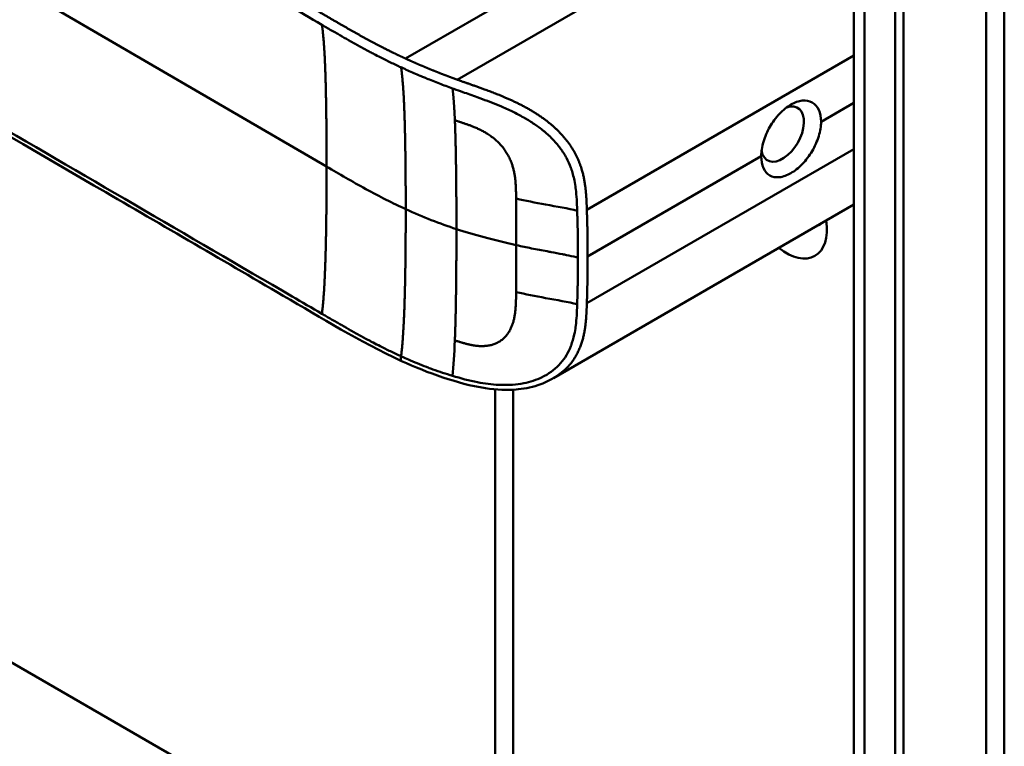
# Model space of a CAD drawing. Header units: millimetres. Extents: x 20 to 833, y 20 to 574.
# Tile 3 of 18: x 201 to 233, y 73 to 97. Entities that reach past the tile are written whole.
import ezdxf

# ---------------------------------------------------------------- set-up
doc = ezdxf.new("R2010")
doc.units = ezdxf.units.MM
doc.header["$LTSCALE"] = 2
doc.layers.add('Sichtbare Kanten(DIN)', color=7, linetype='Continuous', lineweight=50)
doc.layers.add('Sichtbare tangentiale Kanten(DIN)', color=7, linetype='Continuous', lineweight=50)

msp = doc.modelspace()

# ---------------------------------------------------------------- linework, layer by layer
at = {"layer": 'Sichtbare Kanten(DIN)'}
for p, q in [((227.853, 52.181), (227.853, 114.049)), ((229.469, 113.473), (229.469, 50.951)), ((229.195, 50.793), (229.195, 113.314)), ((218.047, 93.254), (218.047, 93.254)), ((227.853, 90.685), (218.085, 85.045)), ((216.185, 86.163), (216.185, 86.164)), ((216.185, 59.996), (216.185, 84.675))]:
    msp.add_line(p, q, dxfattribs=at)
for centre, major_axis, start_param, end_param in [((225.534, 92.981), (0.492, 0.852), 2.540385, 6.888941), ((225.659, 90.627), (0.93, -1.611), 5.310049, 7.256321), ((226.225, 90.953), (0.53, -0.918), 6.124253, 6.442118)]:
    msp.add_ellipse(centre, major_axis=major_axis, ratio=0.57735, start_param=start_param, end_param=end_param, dxfattribs=at)
for points, knots in [([(232.75, 117.315), (232.75, 106.428), (232.75, 95.542), (232.75, 74.919), (232.75, 65.183), (232.75, 55.447)], [0, 0, 0, 0, 10, 10, 18.94314, 18.94314, 18.94314, 18.94314]), ([(213.136, 85.599), (211.744, 86.238), (210.534, 86.997), (207.232, 88.92), (205.179, 90.116), (196.967, 94.898), (190.807, 98.485), (182.338, 103.416), (180.028, 104.761), (175.986, 107.116), (174.075, 108.04), (172.291, 109.482), (171.987, 109.782), (171.575, 110.339), (171.435, 110.59), (171.265, 111.058), (171.219, 111.273), (171.197, 111.596), (171.197, 111.698), (171.209, 111.881), (171.217, 111.958), (171.233, 112.058), (171.235, 112.067), (171.237, 112.08), (171.238, 112.085), (171.239, 112.092), (171.24, 112.095), (171.241, 112.099), (171.241, 112.101), (171.241, 112.103), (171.241, 112.103), (171.242, 112.104), (171.242, 112.105), (171.242, 112.106), (171.242, 112.106), (171.242, 112.107), (171.242, 112.107), (171.242, 112.108)], [0, 0, 0, 0, 1.330879, 1.330879, 3.517902, 3.517902, 10.078968, 10.078968, 12.539368, 12.539368, 14.385097, 14.385097, 14.827131, 14.827131, 15.157869, 15.157869, 15.425993, 15.425993, 15.548214, 15.548214, 15.639932, 15.639932, 15.648432, 15.648432, 15.652584, 15.652584, 15.654666, 15.654666, 15.655832, 15.655832, 15.656235, 15.656235, 15.656577, 15.656577, 15.657146, 15.657146, 15.657775, 15.657775, 15.657775, 15.657775]), ([(226.787, 93.383), (226.787, 93.524), (226.761, 93.66), (226.659, 93.879), (226.583, 93.961), (226.407, 94.059), (226.297, 94.082), (226.057, 94.057), (225.926, 94.01), (225.683, 93.87), (225.554, 93.767), (225.316, 93.515), (225.208, 93.366), (225.036, 93.067), (224.962, 92.897), (224.863, 92.563), (224.839, 92.399), (224.839, 92.258)], [-1.550092, -1.550092, -1.550092, -1.550092, -1.420561, -1.420561, -1.290997, -1.290997, -1.162206, -1.162206, -1.033415, -1.033415, -0.904355, -0.904355, -0.775296, -0.775296, -0.646001, -0.646001, -0.51674, -0.51674, -0.51674, -0.51674]), ([(226.787, 93.383), (226.787, 93.383), (226.787, 93.383), (226.787, 93.241), (226.761, 93.077), (226.659, 92.744), (226.583, 92.575), (226.407, 92.279), (226.297, 92.131), (226.057, 91.882), (225.926, 91.779), (225.805, 91.709), (225.683, 91.639), (225.554, 91.591), (225.316, 91.565), (225.208, 91.587), (225.036, 91.683), (224.962, 91.765), (224.863, 91.982), (224.839, 92.117), (224.839, 92.258), (224.839, 92.258), (224.839, 92.258)], [1.55009, 1.55009, 1.55009, 1.55009, 1.550123, 1.550123, 1.679687, 1.679687, 1.809251, 1.809251, 1.938041, 1.938041, 2.066832, 2.066832, 2.066832, 2.195892, 2.195892, 2.324951, 2.324951, 2.454246, 2.454246, 2.58354, 2.58354, 2.583573, 2.583573, 2.583573, 2.583573]), ([(218.085, 85.045), (218.084, 85.045), (218.083, 85.044), (218.08, 85.042), (218.078, 85.041), (218.074, 85.039), (218.071, 85.037), (218.063, 85.033), (218.058, 85.029), (218.041, 85.02), (218.029, 85.014), (217.988, 84.991), (217.959, 84.976), (217.842, 84.917), (217.753, 84.878), (217.429, 84.758), (217.183, 84.704), (216.582, 84.641), (216.221, 84.659), (215.393, 84.786), (214.926, 84.919), (214.013, 85.223), (213.563, 85.403), (213.136, 85.599)], [0, 0, 0, 0, 0.001294, 0.001294, 0.00269, 0.00269, 0.005129, 0.005129, 0.009712, 0.009712, 0.019866, 0.019866, 0.046471, 0.046471, 0.126297, 0.126297, 0.333994, 0.333994, 0.625513, 0.625513, 1.018787, 1.018787, 1.429049, 1.429049, 1.429049, 1.429049])]:
    msp.add_open_spline(points, degree=3, knots=knots, dxfattribs=at)
at = {"layer": 'Sichtbare tangentiale Kanten(DIN)'}
for p, q in [((210.696, 91.923), (174.795, 112.828)), ((226.184, 101.235), (214.95, 94.75)), ((216.429, 97.262), (213.267, 95.436)), ((227.853, 95.536), (219.165, 90.52)), ((226.787, 93.383), (227.853, 93.998)), ((227.853, 92.494), (219.165, 87.478)), ((219.191, 88.997), (224.839, 92.258)), ((216.863, 90.883), (216.863, 90.886)), ((216.863, 87.841), (216.863, 87.838)), ((216.771, 86.876), (216.771, 86.876)), ((213.118, 85.753), (213.12, 85.752)), ((216.771, 84.831), (216.771, 84.831)), ((216.771, 84.665), (216.771, 59.18)), ((191.865, 80.744), (216.185, 66.703))]:
    msp.add_line(p, q, dxfattribs=at)
for centre, major_axis, ratio, start_param, end_param in [((216.808, 89.12), (0.004, 3.508), 0.017337, 4.783225, 5.238941), ((216.808, 89.486), (0.002, -3.501), 0.017405, 1.081475, 1.537252)]:
    msp.add_ellipse(centre, major_axis=major_axis, ratio=ratio, start_param=start_param, end_param=end_param, dxfattribs=at)
for points, degree, knots in [([(213.267, 95.436), (213.267, 95.436), (213.264, 95.438), (213.192, 95.471), (213.052, 95.536), (212.843, 95.636), (212.574, 95.769), (212.252, 95.937), (211.937, 96.106), (211.624, 96.281), (211.311, 96.458), (210.614, 96.862), (209.531, 97.494), (208.06, 98.35), (206.204, 99.431), (203.96, 100.738), (201.715, 102.045), (199.472, 103.351), (197.229, 104.658), (194.985, 105.964), (192.741, 107.271), (190.497, 108.577), (188.253, 109.884), (186.233, 111.061), (184.438, 112.106), (182.869, 113.02), (181.523, 113.803), (180.401, 114.457), (179.279, 115.11), (178.155, 115.764), (177.033, 116.418), (176.067, 116.98), (175.259, 117.452), (174.603, 117.832), (174.109, 118.123), (173.776, 118.328), (173.452, 118.536), (173.141, 118.751), (172.847, 118.972), (172.516, 119.247), (172.17, 119.581), (171.837, 119.984), (171.564, 120.459), (171.406, 121), (171.391, 121.549), (171.553, 122.215), (171.994, 122.975), (172.69, 123.663), (173.502, 124.253), (174.322, 124.756), (174.97, 125.128), (175.402, 125.375), (175.746, 125.572), (175.951, 125.689), (176.104, 125.777), (176.207, 125.836), (176.259, 125.865)], 5, [0, 0, 0, 0, 0, 0, 0.000053, 0.006056, 0.116047, 0.226038, 0.33603, 0.446021, 0.556012, 0.666003, 0.775995, 0.885986, 1.682703, 2.479419, 3.276135, 4.072852, 4.869568, 5.666285, 6.463001, 7.259718, 8.056434, 8.853151, 9.649867, 10.446583, 10.844942, 11.2433, 11.641658, 12.040016, 12.438375, 12.836733, 13.235091, 13.633449, 13.75616, 13.87887, 14.001581, 14.124292, 14.247002, 14.369713, 14.492424, 14.615134, 14.860555, 15.105977, 15.351398, 15.596819, 15.84224, 16.087662, 16.578504, 17.069347, 17.314768, 17.560189, 17.652615, 17.745041, 17.837467, 17.933544, 17.933544, 17.933544, 17.933544, 17.933544, 17.933544]), ([(183.619, 112.214), (191.098, 107.859), (198.578, 103.503), (206.057, 99.148), (206.445, 98.922), (206.833, 98.696), (207.221, 98.47), (207.581, 98.26), (207.941, 98.051), (208.301, 97.841), (209.048, 97.406), (209.796, 96.97), (210.544, 96.535)], 3, [3.18679, 3.18679, 3.18679, 3.18679, 11.154099, 11.154099, 11.154099, 11.571149, 11.571149, 11.571149, 11.950756, 11.950756, 11.950756, 12.747463, 12.747463, 12.747463, 12.747463]), ([(183.619, 102.815), (188.851, 99.768), (194.088, 96.718), (199.319, 93.672), (202.737, 91.682), (206.154, 89.692), (209.571, 87.702), (209.895, 87.513), (210.22, 87.324), (210.544, 87.136)], 3, [3.186788, 3.186788, 3.186788, 3.186788, 8.760538, 8.760538, 8.760538, 12.401919, 12.401919, 12.401919, 12.747459, 12.747459, 12.747459, 12.747459]), ([(210.544, 96.535), (210.592, 96.507), (210.64, 96.479), (210.688, 96.451), (210.744, 96.419), (210.799, 96.387), (210.86, 96.351), (210.973, 96.286), (211.071, 96.229), (211.167, 96.174), (211.177, 96.168), (211.187, 96.163), (211.198, 96.156), (211.297, 96.1), (211.39, 96.047), (211.485, 95.994), (211.59, 95.935), (211.694, 95.877), (211.799, 95.819), (211.905, 95.762), (212.01, 95.705), (212.116, 95.649), (212.156, 95.628), (212.198, 95.606), (212.24, 95.584), (212.307, 95.549), (212.374, 95.514), (212.442, 95.48), (212.554, 95.423), (212.665, 95.368), (212.779, 95.312), (212.891, 95.259), (213.004, 95.205), (213.115, 95.154), (213.118, 95.153), (213.119, 95.152), (213.12, 95.152)], 3, [0, 0, 0, 0, 0.0507807, 0.0507807, 0.0507807, 0.1102021, 0.1102021, 0.1102021, 0.2202767, 0.2202767, 0.2202767, 0.2309529, 0.2309529, 0.2309529, 0.3302295, 0.3302295, 0.3302295, 0.4395805, 0.4395805, 0.4395805, 0.5485418, 0.5485418, 0.5485418, 0.5906345, 0.5906345, 0.5906345, 0.6580998, 0.6580998, 0.6580998, 0.7689055, 0.7689055, 0.7689055, 0.8770848, 0.8770848, 0.8770848, 0.8799746, 0.8799746, 0.8799746, 0.8799746]), ([(214.95, 94.75), (214.95, 94.75), (214.941, 94.753), (214.889, 94.772), (214.794, 94.807), (214.658, 94.857), (214.479, 94.925), (214.271, 95.007), (214.064, 95.09), (213.862, 95.175), (213.661, 95.26), (213.503, 95.33), (213.385, 95.383), (213.306, 95.418), (213.267, 95.436)], 5, [0, 0, 0, 0, 0, 0, 0.0000789, 0.0138137, 0.0766896, 0.1395656, 0.2024415, 0.2653174, 0.3281933, 0.3910693, 0.4539452, 0.516768, 0.516768, 0.516768, 0.516768, 0.516768, 0.516768]), ([(213.12, 95.152), (213.126, 95.149), (213.133, 95.146), (213.139, 95.143), (213.205, 95.113), (213.271, 95.083), (213.338, 95.054), (213.404, 95.024), (213.47, 94.995), (213.538, 94.966), (213.605, 94.937), (213.673, 94.908), (213.74, 94.879), (213.766, 94.868), (213.791, 94.858), (213.817, 94.847), (213.86, 94.829), (213.903, 94.811), (213.946, 94.794), (214.015, 94.765), (214.085, 94.737), (214.154, 94.71), (214.224, 94.682), (214.294, 94.654), (214.366, 94.627), (214.437, 94.599), (214.508, 94.572), (214.579, 94.546), (214.65, 94.519), (214.722, 94.492), (214.794, 94.466)], 3, [0, 0, 0, 0, 0.005938, 0.005938, 0.005938, 0.068767, 0.068767, 0.068767, 0.1314145, 0.1314145, 0.1314145, 0.1940469, 0.1940469, 0.1940469, 0.2177013, 0.2177013, 0.2177013, 0.256742, 0.256742, 0.256742, 0.3195011, 0.3195011, 0.3195011, 0.3822317, 0.3822317, 0.3822317, 0.4449585, 0.4449585, 0.4449585, 0.5075707, 0.5075707, 0.5075707, 0.5075707]), ([(219.165, 90.52), (219.165, 90.522), (219.16, 90.665), (219.15, 90.951), (219.12, 91.386), (219.009, 91.974), (218.639, 92.701), (218.025, 93.336), (217.278, 93.83), (216.481, 94.202), (215.855, 94.432), (215.398, 94.591), (215.099, 94.696), (214.95, 94.75)], 5, [0, 0, 0, 0, 0, 0, 0.002102, 0.219803, 0.437505, 0.655206, 0.872907, 1.090608, 1.308309, 1.52601, 1.743633, 1.743633, 1.743633, 1.743633, 1.743633, 1.743633]), ([(214.794, 94.466), (214.81, 94.46), (214.825, 94.455), (214.841, 94.449), (214.937, 94.414), (215.034, 94.38), (215.129, 94.347), (215.282, 94.293), (215.436, 94.239), (215.598, 94.181), (215.709, 94.141), (215.82, 94.1), (215.93, 94.058), (216.04, 94.017), (216.147, 93.975), (216.254, 93.931), (216.289, 93.916), (216.325, 93.901), (216.362, 93.886), (216.49, 93.831), (216.62, 93.773), (216.744, 93.713), (216.869, 93.653), (216.989, 93.59), (217.11, 93.522), (217.215, 93.462), (217.321, 93.397), (217.422, 93.33), (217.523, 93.263), (217.619, 93.194), (217.711, 93.12), (217.734, 93.102), (217.758, 93.082), (217.782, 93.063), (217.884, 92.977), (217.981, 92.887), (218.07, 92.794), (218.159, 92.7), (218.24, 92.603), (218.312, 92.504), (218.382, 92.407), (218.444, 92.309), (218.499, 92.207), (218.553, 92.105), (218.601, 91.999), (218.642, 91.887), (218.645, 91.878), (218.648, 91.871), (218.651, 91.864), (218.695, 91.741), (218.731, 91.609), (218.759, 91.469), (218.777, 91.383), (218.79, 91.301), (218.801, 91.215), (218.802, 91.205), (218.803, 91.195), (218.805, 91.186), (218.818, 91.078), (218.827, 90.967), (218.834, 90.852), (218.841, 90.736), (218.845, 90.65), (218.85, 90.487)], 3, [0, 0, 0, 0, 0.013527, 0.013527, 0.013527, 0.095792, 0.095792, 0.095792, 0.227559, 0.227559, 0.227559, 0.318199, 0.318199, 0.318199, 0.408838, 0.408838, 0.408838, 0.438587, 0.438587, 0.438587, 0.543091, 0.543091, 0.543091, 0.647595, 0.647595, 0.647595, 0.739004, 0.739004, 0.739004, 0.830413, 0.830413, 0.830413, 0.853725, 0.853725, 0.853725, 0.956085, 0.956085, 0.956085, 1.058446, 1.058446, 1.058446, 1.157356, 1.157356, 1.157356, 1.256266, 1.256266, 1.256266, 1.263312, 1.263312, 1.263312, 1.386941, 1.386941, 1.386941, 1.462444, 1.462444, 1.462444, 1.471505, 1.471505, 1.471505, 1.578132, 1.578132, 1.578132, 1.68476, 1.68476, 1.68476, 1.68476]), ([(216.863, 90.886), (216.862, 91.059), (216.857, 91.499), (216.79, 92.007), (216.491, 92.646), (215.909, 93.061), (215.428, 93.253), (215.053, 93.367), (214.87, 93.431)], 5, [0, 0, 0, 0, 0, 0, 0.2492, 0.4992, 0.7492, 0.9992, 0.9992, 0.9992, 0.9992, 0.9992, 0.9992]), ([(213.271, 90.54), (212.845, 90.735), (212.428, 90.946), (211.975, 91.194), (211.521, 91.441), (211.108, 91.682), (210.696, 91.923)], 3, [0, 0, 0, 0, 0.4403832, 0.4403832, 0.4403832, 0.8807664, 0.8807664, 0.8807664, 0.8807664]), ([(218.85, 90.487), (218.561, 90.559), (218.177, 90.626), (217.822, 90.69), (217.488, 90.751), (217.172, 90.814), (216.863, 90.883)], 3, [0, 0, 0, 0, 0.4619377, 0.4619377, 0.4619377, 0.8961211, 0.8961211, 0.8961211, 0.8961211]), ([(218.876, 88.965), (218.876, 89.028), (218.876, 89.091), (218.875, 89.154), (218.874, 89.47), (218.869, 89.785), (218.862, 90.103), (218.86, 90.167), (218.858, 90.23), (218.856, 90.291), (218.855, 90.352), (218.853, 90.415), (218.851, 90.48), (218.85, 90.483), (218.85, 90.485), (218.85, 90.487)], 3, [0, 0, 0, 0, 0.0579521, 0.0579521, 0.0579521, 0.3477131, 0.3477131, 0.3477131, 0.4058533, 0.4058533, 0.4058533, 0.4636935, 0.4636935, 0.4636935, 0.4658128, 0.4658128, 0.4658128, 0.4658128]), ([(219.191, 88.997), (219.191, 89.061), (219.191, 89.124), (219.19, 89.187), (219.19, 89.251), (219.19, 89.314), (219.189, 89.378), (219.189, 89.441), (219.188, 89.505), (219.187, 89.568), (219.186, 89.631), (219.186, 89.695), (219.184, 89.758), (219.183, 89.822), (219.182, 89.885), (219.181, 89.949), (219.18, 90.012), (219.178, 90.075), (219.176, 90.139), (219.175, 90.203), (219.173, 90.266), (219.171, 90.33), (219.169, 90.394), (219.167, 90.457), (219.165, 90.52)], 3, [0.000019, 0.000019, 0.000019, 0.000019, 0.0581611, 0.0581611, 0.0581611, 0.1162844, 0.1162844, 0.1162844, 0.1744076, 0.1744076, 0.1744076, 0.2325309, 0.2325309, 0.2325309, 0.2906542, 0.2906542, 0.2906542, 0.3487774, 0.3487774, 0.3487774, 0.4069007, 0.4069007, 0.4069007, 0.4650424, 0.4650424, 0.4650424, 0.4650424]), ([(216.869, 89.369), (217.058, 89.326), (217.196, 89.297), (217.366, 89.263), (217.535, 89.229), (217.704, 89.198), (217.873, 89.167), (217.915, 89.159), (217.957, 89.151), (217.999, 89.143), (218.126, 89.12), (218.252, 89.097), (218.378, 89.072), (218.399, 89.068), (218.42, 89.064), (218.441, 89.06), (218.462, 89.056), (218.483, 89.051), (218.504, 89.047), (218.608, 89.026), (218.712, 89.004), (218.815, 88.979), (218.836, 88.975), (218.856, 88.97), (218.876, 88.965)], 3, [0, 0, 0, 0, 0.1300988, 0.1300988, 0.1300988, 0.2601975, 0.2601975, 0.2601975, 0.2927222, 0.2927222, 0.2927222, 0.3902963, 0.3902963, 0.3902963, 0.4065586, 0.4065586, 0.4065586, 0.422821, 0.422821, 0.422821, 0.5041327, 0.5041327, 0.5041327, 0.5203951, 0.5203951, 0.5203951, 0.5203951]), ([(219.165, 87.478), (219.165, 87.478), (219.167, 87.515), (219.169, 87.591), (219.173, 87.704), (219.177, 87.858), (219.181, 88.047), (219.185, 88.237), (219.187, 88.426), (219.189, 88.617), (219.19, 88.769), (219.191, 88.883), (219.191, 88.959), (219.191, 88.997)], 5, [0, 0, 0, 0, 0, 0, 0.00002, 0.0581515, 0.116283, 0.1744144, 0.2325459, 0.2906774, 0.3488089, 0.4069404, 0.465034, 0.465034, 0.465034, 0.465034, 0.465034, 0.465034]), ([(216.863, 87.838), (216.862, 87.665), (216.857, 87.209), (216.789, 86.714), (216.492, 86.171), (215.908, 86.019), (215.429, 86.094), (215.118, 86.192), (214.87, 86.269)], 5, [0, 0, 0, 0, 0, 0, 0.2491944, 0.4991944, 0.7491944, 0.9991944, 0.9991944, 0.9991944, 0.9991944, 0.9991944, 0.9991944]), ([(218.85, 87.445), (218.561, 87.516), (218.177, 87.583), (217.822, 87.648), (217.488, 87.708), (217.172, 87.771), (216.863, 87.841)], 3, [0, 0, 0, 0, 0.461945, 0.461945, 0.461945, 0.8961195, 0.8961195, 0.8961195, 0.8961195]), ([(218.085, 85.045), (218.198, 85.11), (218.428, 85.268), (218.734, 85.566), (219.013, 86.069), (219.12, 86.62), (219.15, 87.049), (219.16, 87.334), (219.165, 87.476), (219.165, 87.478)], 5, [0.9013192, 0.9013192, 0.9013192, 0.9013192, 0.9013192, 0.9013192, 1.088696, 1.3063885, 1.5240809, 1.7417733, 1.7438745, 1.7438745, 1.7438745, 1.7438745, 1.7438745, 1.7438745]), ([(214.794, 85.116), (215.061, 85.036), (215.335, 84.962), (215.612, 84.909), (215.843, 84.864), (216.074, 84.834), (216.306, 84.823), (216.326, 84.822), (216.345, 84.821), (216.366, 84.821), (216.494, 84.817), (216.623, 84.819), (216.747, 84.829), (216.87, 84.838), (216.99, 84.854), (217.111, 84.878), (217.216, 84.898), (217.321, 84.925), (217.422, 84.959), (217.523, 84.992), (217.619, 85.03), (217.711, 85.075), (217.735, 85.087), (217.759, 85.099), (217.783, 85.112), (217.886, 85.167), (217.982, 85.23), (218.071, 85.3), (218.16, 85.37), (218.241, 85.447), (218.313, 85.53), (218.383, 85.61), (218.444, 85.695), (218.499, 85.785), (218.554, 85.876), (218.601, 85.972), (218.643, 86.077), (218.646, 86.085), (218.648, 86.092), (218.651, 86.099), (218.694, 86.211), (218.729, 86.334), (218.757, 86.466), (218.775, 86.551), (218.789, 86.633), (218.8, 86.72), (218.802, 86.731), (218.803, 86.742), (218.805, 86.752), (218.818, 86.859), (218.827, 86.968), (218.834, 87.083), (218.841, 87.197), (218.845, 87.283), (218.85, 87.445)], 3, [0, 0, 0, 0, 0.230762, 0.230762, 0.230762, 0.423227, 0.423227, 0.423227, 0.439515, 0.439515, 0.439515, 0.543734, 0.543734, 0.543734, 0.647952, 0.647952, 0.647952, 0.739173, 0.739173, 0.739173, 0.830393, 0.830393, 0.830393, 0.854195, 0.854195, 0.854195, 0.956483, 0.956483, 0.956483, 1.058772, 1.058772, 1.058772, 1.157514, 1.157514, 1.157514, 1.256255, 1.256255, 1.256255, 1.263482, 1.263482, 1.263482, 1.383867, 1.383867, 1.383867, 1.461303, 1.461303, 1.461303, 1.471606, 1.471606, 1.471606, 1.578168, 1.578168, 1.578168, 1.684731, 1.684731, 1.684731, 1.684731]), ([(210.544, 87.136), (210.591, 87.109), (210.637, 87.081), (210.684, 87.054), (210.741, 87.021), (210.798, 86.988), (210.86, 86.952), (210.973, 86.887), (211.071, 86.83), (211.167, 86.775), (211.175, 86.77), (211.183, 86.765), (211.192, 86.76), (211.293, 86.702), (211.388, 86.649), (211.484, 86.595), (211.589, 86.536), (211.693, 86.478), (211.798, 86.421), (211.903, 86.363), (212.009, 86.306), (212.114, 86.251), (212.145, 86.235), (212.176, 86.218), (212.208, 86.201), (212.286, 86.161), (212.363, 86.121), (212.441, 86.081), (212.552, 86.025), (212.663, 85.969), (212.776, 85.915), (212.89, 85.86), (213.004, 85.806), (213.118, 85.753)], 3, [0, 0, 0, 0, 0.0493687, 0.0493687, 0.0493687, 0.1101418, 0.1101418, 0.1101418, 0.2201433, 0.2201433, 0.2201433, 0.2290985, 0.2290985, 0.2290985, 0.3299892, 0.3299892, 0.3299892, 0.4391613, 0.4391613, 0.4391613, 0.5480388, 0.5480388, 0.5480388, 0.5800984, 0.5800984, 0.5800984, 0.6576871, 0.6576871, 0.6576871, 0.7681813, 0.7681813, 0.7681813, 0.8792555, 0.8792555, 0.8792555, 0.8792555]), ([(213.136, 85.602), (213.126, 85.605), (213.119, 85.614), (213.115, 85.63), (213.108, 85.658), (213.113, 85.703), (213.118, 85.753)], 3, [0.4569914, 0.4569914, 0.4569914, 0.4569914, 0.6504188, 0.6504188, 0.6504188, 1, 1, 1, 1]), ([(213.12, 85.752), (213.126, 85.75), (213.131, 85.747), (213.137, 85.745), (213.21, 85.711), (213.287, 85.677), (213.359, 85.645), (213.545, 85.564), (213.746, 85.482), (213.946, 85.405), (213.964, 85.399), (213.982, 85.392), (213.999, 85.385), (214.051, 85.366), (214.102, 85.347), (214.154, 85.328), (214.363, 85.253), (214.576, 85.182), (214.794, 85.116)], 3, [0, 0, 0, 0, 0.0053162, 0.0053162, 0.0053162, 0.0755048, 0.0755048, 0.0755048, 0.2568405, 0.2568405, 0.2568405, 0.2725259, 0.2725259, 0.2725259, 0.3194664, 0.3194664, 0.3194664, 0.5075707, 0.5075707, 0.5075707, 0.5075707])]:
    msp.add_open_spline(points, degree=degree, knots=knots, dxfattribs=at)
for points, degree in [([(232.165, 54.63), (232.165, 85.565), (232.165, 116.498)], 2), ([(228.205, 51.691), (228.205, 72.314), (228.205, 92.936), (228.205, 113.559)], 3), ([(210.544, 96.535), (210.623, 95.996), (210.664, 95.203), (210.685, 94.186), (210.696, 93.057), (210.696, 91.923)], 5), ([(213.271, 90.54), (213.271, 91.674), (213.261, 92.803), (213.24, 93.82), (213.199, 94.613), (213.12, 95.152)], 5), ([(214.87, 93.431), (214.859, 93.679), (214.846, 93.909), (214.832, 94.118), (214.814, 94.304), (214.794, 94.466)], 5), ([(214.87, 93.431), (214.894, 92.864), (214.908, 92.198), (214.917, 91.456), (214.921, 90.675), (214.921, 89.89)], 5), ([(210.544, 87.136), (210.623, 87.765), (210.664, 88.606), (210.685, 89.647), (210.696, 90.788), (210.696, 91.922)], 5), ([(213.271, 90.539), (213.271, 89.405), (213.261, 88.264), (213.24, 87.223), (213.199, 86.382), (213.12, 85.752)], 5), ([(214.921, 89.89), (214.374, 90.069), (213.833, 90.282), (213.271, 90.54)], 3), ([(214.87, 86.269), (214.894, 86.873), (214.908, 87.563), (214.917, 88.318), (214.921, 89.106), (214.921, 89.89)], 5), ([(214.921, 89.89), (215.476, 89.709), (216.125, 89.535), (216.869, 89.369)], 3), ([(214.87, 86.269), (214.852, 85.826), (214.828, 85.438), (214.794, 85.116)], 3)]:
    msp.add_open_spline(points, degree=degree, dxfattribs=at)
msp.add_rational_spline([(218.876, 88.964), (218.876, 88.933), (218.876, 88.901), (218.876, 88.87), (218.876, 88.838), (218.876, 88.807), (218.875, 88.775), (218.874, 88.523), (218.871, 88.271), (218.866, 88.019), (218.865, 87.958), (218.863, 87.895), (218.862, 87.83), (218.86, 87.763), (218.858, 87.7), (218.856, 87.64), (218.855, 87.58), (218.853, 87.518), (218.851, 87.452), (218.85, 87.449), (218.85, 87.447), (218.85, 87.445)], [1, 1, 1, 1, 1.00008958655, 1.00008958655, 1, 1, 1, 1, 1.00223380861, 1.00223380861, 1, 1.00382742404, 1.00382742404, 1, 1.00355055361, 1.00355055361, 1, 1, 1, 1], degree=3, knots=[0, 0, 0, 0, 0.0289474, 0.0289474, 0.0289474, 0.0578949, 0.0578949, 0.0578949, 0.2897354, 0.2897354, 0.2897354, 0.347694, 0.347694, 0.347694, 0.4058538, 0.4058538, 0.4058538, 0.4636922, 0.4636922, 0.4636922, 0.4658129, 0.4658129, 0.4658129, 0.4658129], dxfattribs=at)

doc.saveas('drawing.dxf')
